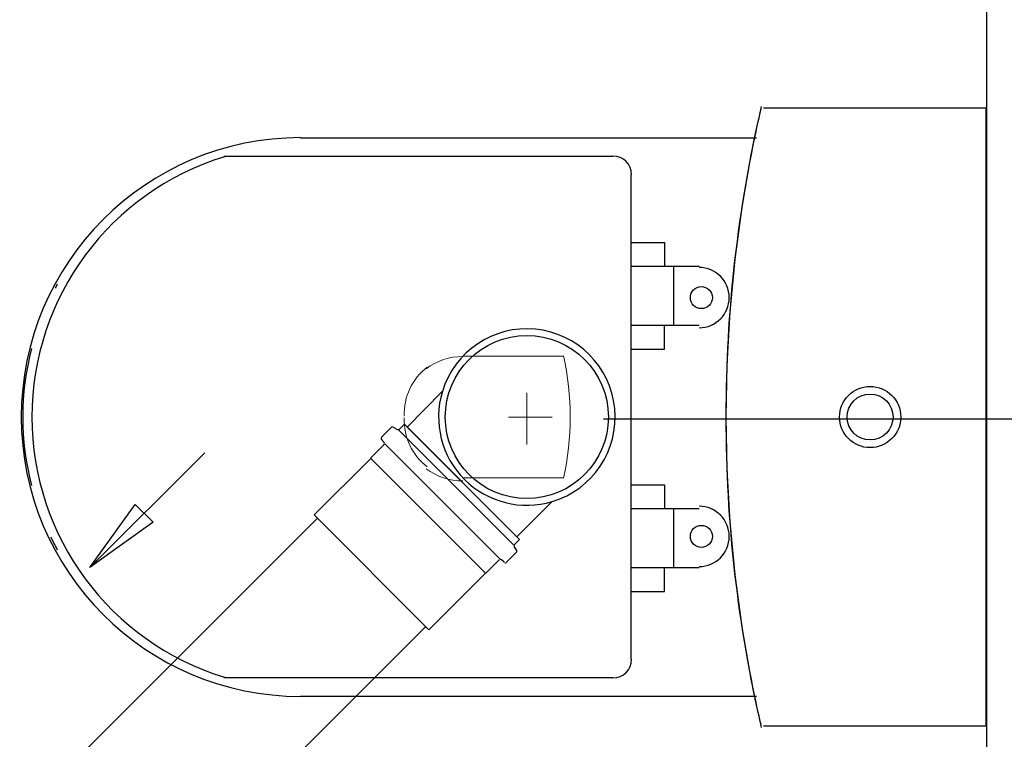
# Model space of a CAD drawing. Header units: millimetres. Extents: x 664 to 730045, y -4 to 80.
# Tile 28 of 78: x 705.82 to 708.39, y 32.41 to 34.29. Entities that reach past the tile are written whole.
import ezdxf

# ---------------------------------------------------------------- set-up
doc = ezdxf.new("R2010")
doc.units = ezdxf.units.MM
doc.header["$MEASUREMENT"] = 0
for name, color, linetype, lineweight in [('Simbolos', 1, 'Continuous', 30), ('SIMBOLOS INT', 8, 'Continuous', 5), ('Simbolos_int', 1, 'Continuous', 30), ('TQ-Sentido tubo', 7, 'Continuous', 20), ('TQ-Seção tubo', 1, 'Continuous', 30)]:
    doc.layers.add(name, color=color, linetype=linetype, lineweight=lineweight)
doc.styles.add('TimesNewRoman', font='times.ttf')
doc.dimstyles.get("Standard").update_dxf_attribs({"dimtxt": 0.18, "dimasz": 0.18, "dimexe": 0.18, "dimexo": 0.0625, "dimgap": 0.09, "dimtad": 0, "dimtih": 1, "dimtoh": 1, "dimdec": 4, "dimzin": 0, "dimdsep": 46, "dimtxsty": 'Standard', "dimcen": 0.09, "dimadec": 0, "dimazin": 0, "dimtfac": 1, "dimtdec": 4, "dimtofl": 0, "dimtmove": 0, "dimatfit": 3, "dimfxl": 0, "dimtolj": 1, "dimtzin": 0, "dimarcsym": 0})
doc.dimstyles.new('UM_25.000000', dxfattribs={"dimtxt": 0.18, "dimasz": 0.2, "dimexe": 0.1, "dimexo": 0.2, "dimgap": 0, "dimtad": 1, "dimtih": 1, "dimtoh": 1, "dimdec": 1, "dimlfac": 25, "dimzin": 0, "dimdsep": 46, "dimtxsty": 'Standard', "dimblk": 'CLOSED', "dimblk1": 'CLOSED', "dimblk2": 'CLOSED', "dimcen": 0.09, "dimdle": 0.1, "dimadec": 1, "dimazin": 2, "dimtfac": 1, "dimtdec": 4, "dimtofl": 0, "dimtmove": 0, "dimatfit": 3, "dimldrblk": 'CLOSED', "dimfxl": 0, "dimtolj": 1, "dimarcsym": 0})

# ---------------------------------------------------------------- blocks, each defined once
blk = doc.blocks.new('_OBLIQUE')
at = {"color": 0, "linetype": 'ByBlock', "lineweight": -2}
blk.add_line((-0.5, -0.5), (0.5, 0.5), dxfattribs=at)
blk = doc.blocks.new('*D25')
at = {"color": 0, "linetype": 'Continuous', "lineweight": -2}
for p, q in [((710.3721, 37.3101), (710.3721, 33.1506)), ((707.3421, 37.2101), (710.4721, 37.2101)), ((707.3421, 33.2506), (710.4721, 33.2506))]:
    blk.add_line(p, q, dxfattribs=at)
at = {"layer": 'Defpoints', "color": 0}
for p in [(707.1421, 37.2101), (707.1421, 33.2506), (710.3721, 33.2506)]:
    blk.add_point(p, dxfattribs=at)
at = {"color": 0, "lineweight": -2, "xscale": 0.2, "yscale": 0.2, "zscale": 0.2}
for p, rotation in [((710.3721, 37.2101), 90), ((710.3721, 33.2506), 270)]:
    blk.add_blockref('_OBLIQUE', p, dxfattribs=dict(at, rotation=rotation))
at = {"color": 7, "insert": (710.1603, 35.2304), "char_height": 0.2118, "attachment_point": 5, "rotation": 90, "style": 'TimesNewRoman'}
blk.add_mtext('\\A1;98', dxfattribs=at)
blk = doc.blocks.new('*D26')
at = {"color": 0, "linetype": 'Continuous', "lineweight": -2}
for p, q in [((710.3721, 33.3506), (710.3721, 29.2641)), ((707.3421, 33.2506), (710.4721, 33.2506)), ((707.3421, 29.3641), (710.4721, 29.3641))]:
    blk.add_line(p, q, dxfattribs=at)
at = {"layer": 'Defpoints', "color": 0}
for p in [(707.1421, 33.2506), (707.1421, 29.3641), (710.3721, 29.3641)]:
    blk.add_point(p, dxfattribs=at)
at = {"color": 0, "lineweight": -2, "xscale": 0.2, "yscale": 0.2, "zscale": 0.2}
for p, rotation in [((710.3721, 33.2506), 90), ((710.3721, 29.3641), 270)]:
    blk.add_blockref('_OBLIQUE', p, dxfattribs=dict(at, rotation=rotation))
at = {"color": 7, "insert": (710.1603, 31.3074), "char_height": 0.2118, "attachment_point": 5, "rotation": 90, "style": 'TimesNewRoman'}
blk.add_mtext('\\A1;98', dxfattribs=at)

msp = doc.modelspace()

# ---------------------------------------------------------------- linework, layer by layer
at = {"color": 7}
msp.add_line((708.3431, 36.0671), (708.3431, 19.7021), dxfattribs=at)
at = {"color": 8}
for p, q in [((708.3421, 34.0621), (707.7601, 34.0621)), ((708.3421, 34.0621), (707.7601, 34.0621)), ((708.3421, 32.4481), (708.3421, 34.0621)), ((708.3421, 32.4481), (708.3421, 34.0621)), ((707.7421, 33.9841), (706.5511, 33.9841)), ((707.3671, 33.9361), (706.3501, 33.9361)), ((707.4151, 32.6221), (707.4151, 33.8881)), ((707.4151, 33.7111), (707.5021, 33.7111)), ((707.5021, 33.7111), (707.5021, 33.6481)), ((707.5921, 33.6481), (707.4151, 33.6481)), ((707.5261, 33.4951), (707.5261, 33.6481)), ((707.4151, 33.4951), (707.5921, 33.4951)), ((707.5021, 33.4321), (707.5021, 33.4951)), ((707.4151, 33.4321), (707.5021, 33.4321)), ((707.4151, 33.0781), (707.5021, 33.0781)), ((707.5021, 33.0781), (707.5021, 33.0151)), ((707.5921, 33.0151), (707.4151, 33.0151)), ((707.5261, 32.8621), (707.5261, 33.0151)), ((707.4151, 32.8621), (707.5921, 32.8621)), ((707.5021, 32.7991), (707.5021, 32.8621)), ((707.4151, 32.7991), (707.5021, 32.7991)), ((706.3501, 32.5741), (707.3671, 32.5741)), ((706.5511, 32.5261), (707.7421, 32.5261)), ((707.7601, 32.4481), (708.3421, 32.4481)), ((707.7601, 32.4481), (708.3421, 32.4481))]:
    msp.add_line(p, q, dxfattribs=at)
for centre, radius in [((707.5981, 33.5671), 0.0288), ((708.0391, 33.2551), 0.08), ((708.0391, 33.2551), 0.06), ((707.5981, 32.9431), 0.0288)]:
    msp.add_circle(centre, radius, dxfattribs=at)
for centre, radius, start, end in [((711.1921, 33.2641), 3.5297, 166.867, 180.13), ((711.1921, 33.2641), 3.5297, 166.867, 168.197), ((706.5511, 33.2551), 0.73, 90, 270), ((711.2701, 33.2551), 3.6079, 168.327, 191.673), ((706.5601, 33.2551), 0.7112, 107.022, 252.978), ((707.3671, 33.8881), 0.0488, 0, 90), ((707.5921, 33.5671), 0.0788, 270, 90), ((706.5361, 33.2551), 0.7112, 150.809, 151.747), ((706.5361, 33.2551), 0.7112, 165.404, 194.596), ((711.1921, 33.2461), 3.5297, 179.87, 193.133), ((707.5921, 32.9431), 0.0788, 270, 90), ((706.5361, 33.2551), 0.7112, 206.159, 209.191), ((707.3671, 32.6221), 0.0488, 270, 0), ((711.1921, 33.2461), 3.5297, 191.803, 193.133)]:
    msp.add_arc(centre, radius, start, end, dxfattribs=at)
at = {"layer": 'Simbolos'}
for p, q in [((706.9211, 33.3216), (706.8291, 33.2289)), ((706.7881, 33.2282), (706.7621, 33.2021)), ((706.7931, 33.2289), (706.8041, 33.2226)), ((706.8221, 33.236), (706.8091, 33.2233)), ((706.8221, 33.236), (707.1231, 32.9348)), ((706.7621, 33.1964), (706.7691, 33.1886)), ((706.7691, 33.183), (706.7341, 33.1483)), ((706.7341, 33.1469), (706.5861, 32.9991)), ((706.7341, 33.1483), (706.7341, 33.1469)), ((707.2081, 33.0345), (707.1161, 32.9419)), ((707.1231, 32.9348), (707.1101, 32.9221)), ((707.1161, 32.9065), (707.1091, 32.9171)), ((707.0701, 32.8818), (707.0351, 32.8471)), ((707.0831, 32.8754), (707.0761, 32.8818)), ((707.1151, 32.9016), (707.0891, 32.8754)), ((707.0341, 32.8471), (706.8861, 32.6993)), ((707.0351, 32.8471), (707.0341, 32.8471))]:
    msp.add_line(p, q, dxfattribs=at)
for centre, radius, start, end in [((707.1421, 33.2551), 0.2306, 286.785, 163.215), ((707.1421, 33.2551), 0.2306, 163.215, 286.785), ((706.7911, 33.2254), 0.004, 60, 135), ((706.8061, 33.2261), 0.004, 240, 315), ((706.7651, 33.1992), 0.004, 135, 220), ((706.7661, 33.1858), 0.004, 315, 40), ((707.1131, 32.9192), 0.004, 135, 210), ((707.1121, 32.9044), 0.004, 315, 30), ((707.0731, 32.8789), 0.004, 50, 135), ((707.0861, 32.8782), 0.004, 230, 315)]:
    msp.add_arc(centre, radius, start, end, dxfattribs=at)
at = {"layer": 'SIMBOLOS INT', "linetype": 'Continuous'}
for p, q in [((707.2381, 33.4141), (706.9741, 33.4141)), ((706.9741, 33.0961), (707.2381, 33.0961))]:
    msp.add_line(p, q, dxfattribs=at)
at = {"layer": 'SIMBOLOS INT'}
for p, q in [((707.1421, 33.2551), (707.1421, 33.3181)), ((707.1421, 33.3181), (707.1421, 33.1831)), ((707.1421, 33.2551), (707.0941, 33.2551)), ((707.1421, 33.2551), (707.2081, 33.2551))]:
    msp.add_line(p, q, dxfattribs=at)
at = {"layer": 'SIMBOLOS INT', "linetype": 'Continuous'}
for centre, radius, start, end in [((706.9741, 33.2551), 0.158, 89.758, 127.112), ((706.5121, 33.2551), 0.7434, 347.572, 12.428), ((706.9741, 33.2641), 0.1524, 127.251, 182.519), ((706.9741, 33.2461), 0.1524, 177.481, 232.749), ((706.9741, 33.2461), 0.158, 232.888, 270.242)]:
    msp.add_arc(centre, radius, start, end, dxfattribs=at)
at = {"layer": 'Simbolos_int'}
for p, q in [((706.8071, 33.2212), (707.1081, 32.9199)), ((706.8291, 33.2289), (707.1161, 32.9419)), ((706.7711, 33.1851), (707.0721, 32.8839)), ((706.7341, 33.1469), (707.0341, 32.8471)), ((706.5861, 32.9991), (706.8861, 32.6993))]:
    msp.add_line(p, q, dxfattribs=at)
msp.add_circle((707.1421, 33.2551), 0.213, dxfattribs=at)
at = {"layer": 'TQ-Seção tubo'}
for p, q in [((706.5951, 32.9907), (705.5731, 31.9691)), ((706.8781, 32.7078), (705.8561, 31.6862))]:
    msp.add_line(p, q, dxfattribs=at)

# ---------------------------------------------------------------- dimensions: what is measured, and where the dimension line sits
at = {"linetype": 'Continuous'}
for base, p1, p2, picture, middle in [((710.3721, 33.2506), (707.1421, 37.2101), (707.1421, 33.2506), '*D25', (710.1603, 35.2304)), ((710.3721, 29.3641), (707.1421, 33.2506), (707.1421, 29.3641), '*D26', (710.1603, 31.3074))]:
    dim = msp.add_linear_dim(base=base, p1=p1, p2=p2, angle=90, text='98', dimstyle='UM_25.000000', override={"dimtxt": 0.2118, "dimasz": 0.2, "dimexe": 0.1, "dimexo": 0.2, "dimtad": 1, "dimtih": 0, "dimtoh": 0, "dimdec": 1, "dimlfac": 25, "dimzin": 8, "dimtxsty": 'TimesNewRoman', "dimblk": 'OBLIQUE', "dimblk1": 'OBLIQUE', "dimblk2": 'OBLIQUE', "dimsah": 1, "dimdle": 0.1, "dimse1": 0, "dimse2": 0, "dimclrt": 7, "dimadec": 1, "dimazin": 3, "dimtmove": 2, "dimldrblk": 'OBLIQUE'}, dxfattribs=at)
    dim.commit()
    dim.dimension.update_dxf_attribs({"geometry": picture, "text_midpoint": middle, "dimtype": 160, "text_rotation": 90})

# ---------------------------------------------------------------- leaders
at = {"layer": 'TQ-Sentido tubo'}
msp.add_leader([(706.0006, 32.8623), (706.3006, 33.1618)], dimstyle='Standard', override={"dimasz": 0.2, "dimldrblk": 'CLOSED'}, dxfattribs=at)

doc.saveas('drawing.dxf')
